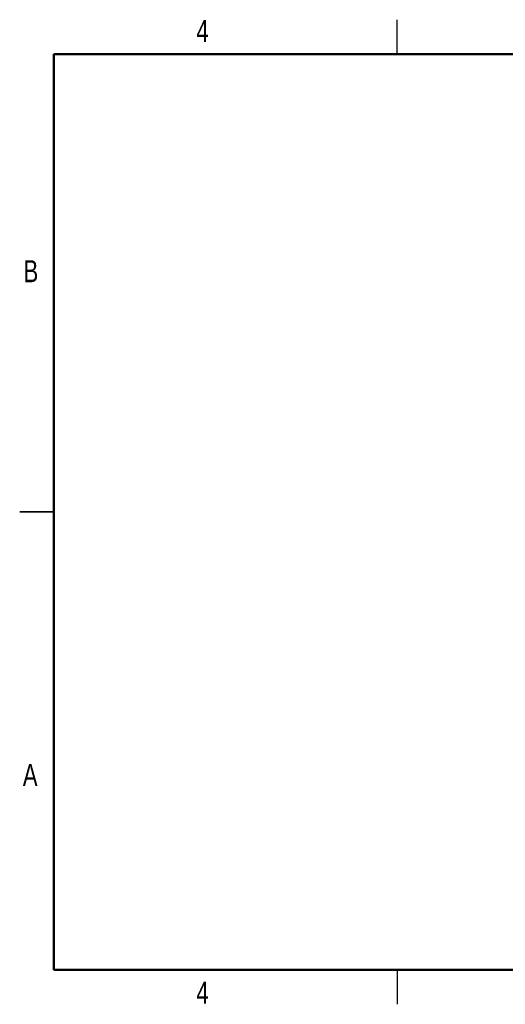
# Paper-space layout 'Sheet10' of a CAD drawing. Header units: inches. Extents: x 0.1 to 16.9, y 0.1 to 10.9.
# Tile 1 of 37: x 0.1 to 5.4, y 0.1 to 10.9. Entities that reach past the tile are written whole.
import ezdxf

# ---------------------------------------------------------------- set-up
doc = ezdxf.new("R2010")
doc.units = ezdxf.units.IN
doc.header["$MEASUREMENT"] = 0
doc.styles.add('SLDTEXTSTYLE0', font='TXT', dxfattribs={"width": 0.75})

psp = doc.layouts.new('Sheet10')

# ---------------------------------------------------------------- linework, layer by layer
at = {"color": 7, "linetype": 'Continuous', "lineweight": 25}
for p, q in [((4.25, 10.5), (4.25, 10.875)), ((0.125, 5.5), (0.5, 5.5)), ((0.5, 5.5), (0.125, 5.5)), ((4.25, 0.5), (4.25, 0.125))]:
    psp.add_line(p, q, dxfattribs=at)
at = {"color": 7, "linetype": 'Continuous', "lineweight": 50}
for p, q in [((0.5, 0.5), (0.5, 10.5)), ((0.5, 10.5), (16.5, 10.5)), ((16.5, 0.5), (0.5, 0.5))]:
    psp.add_line(p, q, dxfattribs=at)

# ---------------------------------------------------------------- texts
at = {"color": 7, "linetype": 'Continuous', "lineweight": 0, "char_height": 0.24, "attachment_point": 2, "style": 'SLDTEXTSTYLE0'}
for s, insert in [('4', (2.123, 10.873)), ('B', (0.248, 8.249)), ('A', (0.24, 2.749)), ('4', (2.123, 0.373))]:
    psp.add_mtext(s, dxfattribs=dict(at, insert=insert))

doc.saveas('drawing.dxf')
